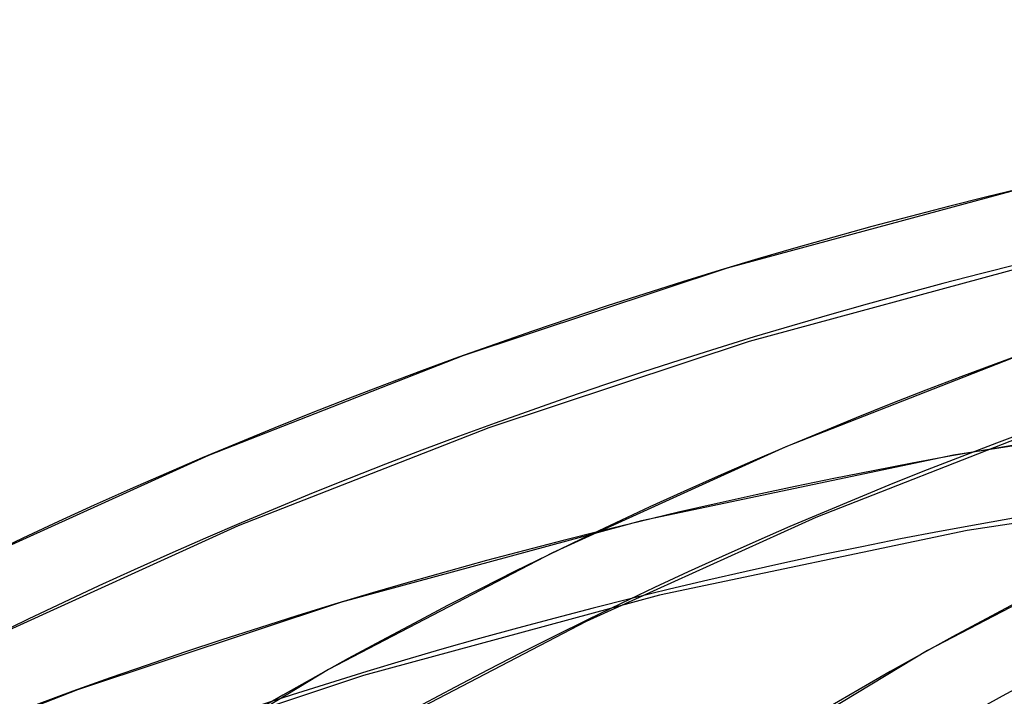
# Model space of a CAD drawing. Header units: millimetres. Extents: x -163 to 160, y -206 to 203.
# Tile 93 of 97: x -55 to -38, y 132 to 143. Entities that reach past the tile are written whole.
import ezdxf

# ---------------------------------------------------------------- set-up
doc = ezdxf.new("R2010")
doc.units = ezdxf.units.MM
doc.layers.add('MAIN-2', color=7, linetype='Continuous')

msp = doc.modelspace()

# ---------------------------------------------------------------- linework, layer by layer
at = {"layer": 'MAIN-2'}
for p, q in [((-38.033, 140.097), (-43.013, 138.747)), ((-37.736, 138.862), (-42.646, 137.531)), ((-43.013, 138.747), (-47.399, 137.294)), ((-42.646, 137.531), (-46.968, 136.1)), ((-38.004, 137.36), (-42.034, 135.784)), ((-47.399, 137.294), (-51.621, 135.643)), ((-33.875, 136.465), (-39.254, 135.646)), ((-46.968, 136.1), (-51.127, 134.473)), ((-37.573, 136.166), (-41.54, 134.614)), ((-42.034, 135.784), (-45.91, 134.025)), ((-51.621, 135.643), (-55.679, 133.801)), ((-39.254, 135.646), (-44.433, 134.555)), ((-33.719, 135.204), (-39.027, 134.396)), ((-44.433, 134.555), (-49.413, 133.204)), ((-41.54, 134.614), (-45.354, 132.883)), ((-51.127, 134.473), (-55.123, 132.659)), ((-39.027, 134.396), (-44.136, 133.32)), ((-36.14, 134.248), (-39.686, 132.404)), ((-45.91, 134.025), (-49.632, 132.089)), ((-44.136, 133.32), (-49.046, 131.989)), ((-49.413, 133.204), (-53.799, 131.752)), ((-45.354, 132.883), (-49.016, 130.979)), ((-39.686, 132.404), (-44.347, 129.59)), ((-49.632, 132.089), (-54.638, 129.059)), ((-49.046, 131.989), (-53.368, 130.557)), ((-53.799, 131.752), (-58.021, 130.101))]:
    msp.add_line(p, q, dxfattribs=at)
for centre, major_axis, start_param, end_param in [((18.724, 16.215), (-91.871, 106.083), -1.616769, -0.097375), ((25.124, 21.758), (-87.714, 101.283), -1.615204, -0.09894), ((18.724, 16.215), (91.039, -105.123), 1.524932, 3.04411), ((31.524, 27.3), (-83.557, 96.483), -1.613836, -0.100308), ((25.124, 21.758), (86.882, -100.323), 1.526155, 3.042887), ((31.524, 27.3), (82.725, -95.523), 1.529278, 3.039764), ((12.324, 10.673), (-91.871, 106.083), -1.616769, -0.097375), ((12.324, 10.673), (91.039, -105.123), 1.524472, 3.04457), ((5.924, 5.13), (-91.871, 106.083), -1.616769, -0.097375), ((5.924, 5.13), (91.039, -105.123), 1.524472, 3.04457)]:
    msp.add_ellipse(centre, major_axis=major_axis, ratio=0.75, start_param=start_param, end_param=end_param, dxfattribs=at)

doc.saveas('drawing.dxf')
